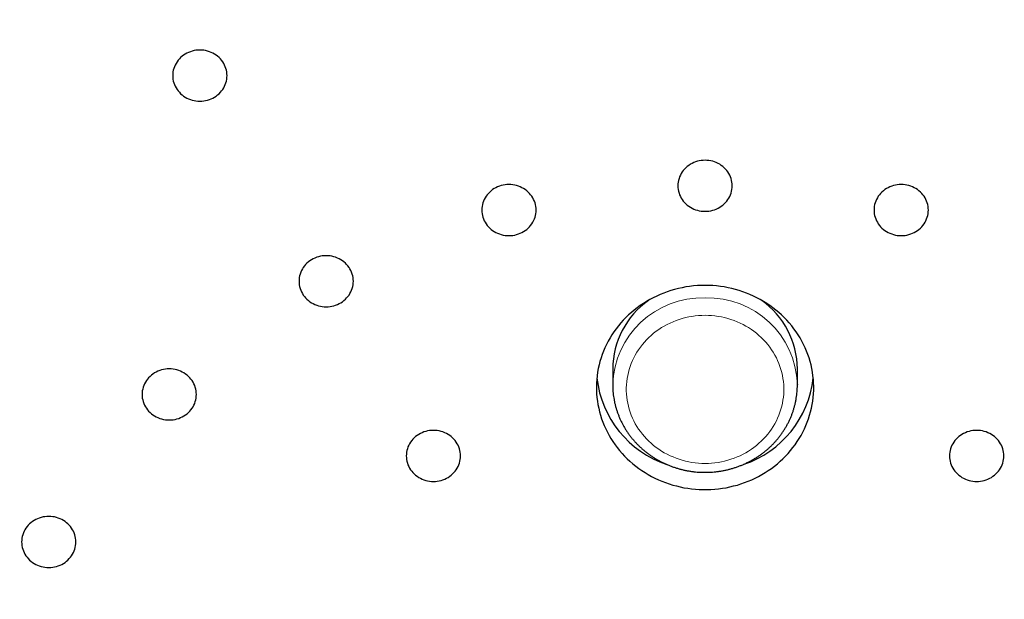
# Model space of a CAD drawing. Header units: millimetres. Extents: x 8 to 495, y 12 to 550.
# Tile 32 of 39: x 260 to 279, y 517 to 528. Entities that reach past the tile are written whole.
import ezdxf

# ---------------------------------------------------------------- set-up
doc = ezdxf.new("R2010")
doc.units = ezdxf.units.MM

msp = doc.modelspace()

# ---------------------------------------------------------------- linework, layer by layer
at = {"color": 7, "linetype": 'Continuous', "lineweight": 30}
for p, q in [((271.313, 521.094), (271.313, 520.803)), ((274.712, 520.803), (274.712, 521.094)), ((271.313, 520.798), (271.313, 520.803)), ((274.712, 520.809), (274.712, 520.803))]:
    msp.add_line(p, q, dxfattribs=at)
at = {"color": 7, "linetype": 'Continuous', "lineweight": 30, "flags": 128}
for points in [[(263.713, 526.962), (263.677, 526.96), (263.641, 526.957), (263.606, 526.951), (263.572, 526.942), (263.538, 526.932), (263.505, 526.919), (263.473, 526.904), (263.442, 526.887), (263.413, 526.868), (263.385, 526.847), (263.359, 526.824), (263.335, 526.799), (263.312, 526.773), (263.292, 526.746), (263.274, 526.717), (263.258, 526.687), (263.244, 526.656), (263.233, 526.624), (263.224, 526.592), (263.218, 526.559), (263.214, 526.525), (263.213, 526.492), (263.214, 526.458), (263.218, 526.425), (263.224, 526.392), (263.233, 526.359), (263.244, 526.327), (263.258, 526.296), (263.274, 526.267), (263.292, 526.238), (263.312, 526.21), (263.335, 526.184), (263.359, 526.159), (263.385, 526.137), (263.413, 526.116), (263.442, 526.096), (263.473, 526.079), (263.505, 526.064), (263.538, 526.051), (263.572, 526.041), (263.606, 526.033), (263.641, 526.027), (263.677, 526.023), (263.713, 526.022), (263.748, 526.023), (263.784, 526.027), (263.819, 526.033), (263.853, 526.041), (263.887, 526.051), (263.92, 526.064), (263.952, 526.079), (263.983, 526.096), (264.012, 526.116), (264.04, 526.137), (264.066, 526.159), (264.09, 526.184), (264.113, 526.21), (264.133, 526.238), (264.151, 526.267), (264.167, 526.296), (264.181, 526.327), (264.192, 526.359), (264.201, 526.392), (264.207, 526.425), (264.211, 526.458), (264.213, 526.492), (264.211, 526.525), (264.207, 526.559), (264.201, 526.592), (264.192, 526.624), (264.181, 526.656), (264.167, 526.687), (264.151, 526.717), (264.133, 526.746), (264.113, 526.773), (264.09, 526.799), (264.066, 526.824), (264.04, 526.847), (264.012, 526.868), (263.983, 526.887), (263.952, 526.904), (263.92, 526.919), (263.887, 526.932), (263.853, 526.942), (263.819, 526.951), (263.784, 526.957), (263.748, 526.96), (263.713, 526.962)], [(273.013, 524.934), (272.977, 524.932), (272.941, 524.929), (272.906, 524.923), (272.872, 524.915), (272.838, 524.904), (272.805, 524.891), (272.773, 524.876), (272.742, 524.859), (272.713, 524.84), (272.685, 524.819), (272.659, 524.796), (272.635, 524.771), (272.612, 524.745), (272.592, 524.718), (272.574, 524.689), (272.558, 524.659), (272.544, 524.628), (272.533, 524.596), (272.524, 524.564), (272.518, 524.531), (272.514, 524.497), (272.513, 524.464), (272.514, 524.43), (272.518, 524.397), (272.524, 524.364), (272.533, 524.331), (272.544, 524.3), (272.558, 524.269), (272.574, 524.239), (272.592, 524.21), (272.612, 524.182), (272.635, 524.156), (272.659, 524.132), (272.685, 524.109), (272.713, 524.088), (272.742, 524.068), (272.773, 524.051), (272.805, 524.036), (272.838, 524.024), (272.872, 524.013), (272.906, 524.005), (272.941, 523.999), (272.977, 523.995), (273.013, 523.994), (273.048, 523.995), (273.084, 523.999), (273.119, 524.005), (273.153, 524.013), (273.187, 524.024), (273.22, 524.036), (273.252, 524.051), (273.283, 524.068), (273.312, 524.088), (273.34, 524.109), (273.366, 524.132), (273.39, 524.156), (273.413, 524.182), (273.433, 524.21), (273.451, 524.239), (273.467, 524.269), (273.481, 524.3), (273.492, 524.331), (273.501, 524.364), (273.507, 524.397), (273.511, 524.43), (273.513, 524.464), (273.511, 524.497), (273.507, 524.531), (273.501, 524.564), (273.492, 524.596), (273.481, 524.628), (273.467, 524.659), (273.451, 524.689), (273.433, 524.718), (273.413, 524.745), (273.39, 524.771), (273.366, 524.796), (273.34, 524.819), (273.312, 524.84), (273.283, 524.859), (273.252, 524.876), (273.22, 524.891), (273.187, 524.904), (273.153, 524.915), (273.119, 524.923), (273.084, 524.929), (273.048, 524.932), (273.013, 524.934)], [(269.402, 524.487), (269.366, 524.486), (269.331, 524.482), (269.296, 524.476), (269.261, 524.468), (269.227, 524.457), (269.194, 524.444), (269.162, 524.429), (269.132, 524.412), (269.102, 524.393), (269.075, 524.372), (269.048, 524.349), (269.024, 524.325), (269.002, 524.299), (268.981, 524.271), (268.963, 524.242), (268.947, 524.212), (268.934, 524.181), (268.922, 524.149), (268.913, 524.117), (268.907, 524.084), (268.903, 524.051), (268.902, 524.017), (268.903, 523.984), (268.907, 523.95), (268.913, 523.917), (268.922, 523.885), (268.934, 523.853), (268.947, 523.822), (268.963, 523.792), (268.981, 523.763), (269.002, 523.736), (269.024, 523.709), (269.048, 523.685), (269.075, 523.662), (269.102, 523.641), (269.132, 523.622), (269.162, 523.605), (269.194, 523.59), (269.227, 523.577), (269.261, 523.566), (269.296, 523.558), (269.331, 523.552), (269.366, 523.548), (269.402, 523.547), (269.438, 523.548), (269.473, 523.552), (269.508, 523.558), (269.543, 523.566), (269.577, 523.577), (269.61, 523.59), (269.642, 523.605), (269.672, 523.622), (269.702, 523.641), (269.729, 523.662), (269.756, 523.685), (269.78, 523.709), (269.802, 523.736), (269.823, 523.763), (269.841, 523.792), (269.857, 523.822), (269.87, 523.853), (269.882, 523.885), (269.891, 523.917), (269.897, 523.95), (269.901, 523.984), (269.902, 524.017), (269.901, 524.051), (269.897, 524.084), (269.891, 524.117), (269.882, 524.149), (269.87, 524.181), (269.857, 524.212), (269.841, 524.242), (269.823, 524.271), (269.802, 524.299), (269.78, 524.325), (269.756, 524.349), (269.729, 524.372), (269.702, 524.393), (269.672, 524.412), (269.642, 524.429), (269.61, 524.444), (269.577, 524.457), (269.543, 524.468), (269.508, 524.476), (269.473, 524.482), (269.438, 524.486), (269.402, 524.487)], [(276.623, 524.487), (276.587, 524.486), (276.552, 524.482), (276.517, 524.476), (276.482, 524.468), (276.448, 524.457), (276.415, 524.444), (276.383, 524.429), (276.353, 524.412), (276.323, 524.393), (276.296, 524.372), (276.269, 524.349), (276.245, 524.325), (276.223, 524.299), (276.202, 524.271), (276.184, 524.242), (276.168, 524.212), (276.155, 524.181), (276.143, 524.149), (276.134, 524.117), (276.128, 524.084), (276.124, 524.051), (276.123, 524.017), (276.124, 523.984), (276.128, 523.95), (276.134, 523.917), (276.143, 523.885), (276.155, 523.853), (276.168, 523.822), (276.184, 523.792), (276.202, 523.763), (276.223, 523.736), (276.245, 523.709), (276.269, 523.685), (276.296, 523.662), (276.323, 523.641), (276.353, 523.622), (276.383, 523.605), (276.415, 523.59), (276.448, 523.577), (276.482, 523.566), (276.517, 523.558), (276.552, 523.552), (276.587, 523.548), (276.623, 523.547), (276.659, 523.548), (276.694, 523.552), (276.729, 523.558), (276.764, 523.566), (276.798, 523.577), (276.831, 523.59), (276.863, 523.605), (276.893, 523.622), (276.923, 523.641), (276.95, 523.662), (276.977, 523.685), (277.001, 523.709), (277.023, 523.736), (277.044, 523.763), (277.062, 523.792), (277.078, 523.822), (277.092, 523.853), (277.103, 523.885), (277.112, 523.917), (277.118, 523.95), (277.122, 523.984), (277.123, 524.017), (277.122, 524.051), (277.118, 524.084), (277.112, 524.117), (277.103, 524.149), (277.092, 524.181), (277.078, 524.212), (277.062, 524.242), (277.044, 524.271), (277.023, 524.299), (277.001, 524.325), (276.977, 524.349), (276.95, 524.372), (276.923, 524.393), (276.893, 524.412), (276.863, 524.429), (276.831, 524.444), (276.798, 524.457), (276.764, 524.468), (276.729, 524.476), (276.694, 524.482), (276.659, 524.486), (276.623, 524.487)], [(266.038, 523.177), (266.002, 523.176), (265.966, 523.173), (265.931, 523.167), (265.897, 523.158), (265.863, 523.148), (265.83, 523.135), (265.798, 523.12), (265.767, 523.103), (265.738, 523.084), (265.71, 523.063), (265.684, 523.04), (265.66, 523.015), (265.637, 522.989), (265.617, 522.962), (265.599, 522.933), (265.583, 522.903), (265.569, 522.872), (265.558, 522.84), (265.549, 522.807), (265.543, 522.774), (265.539, 522.741), (265.538, 522.708), (265.539, 522.674), (265.543, 522.641), (265.549, 522.608), (265.558, 522.575), (265.569, 522.543), (265.583, 522.512), (265.599, 522.482), (265.617, 522.453), (265.637, 522.426), (265.66, 522.4), (265.684, 522.375), (265.71, 522.352), (265.738, 522.331), (265.767, 522.312), (265.798, 522.295), (265.83, 522.28), (265.863, 522.267), (265.897, 522.257), (265.931, 522.248), (265.966, 522.242), (266.002, 522.239), (266.038, 522.238), (266.073, 522.239), (266.109, 522.242), (266.144, 522.248), (266.178, 522.257), (266.212, 522.267), (266.245, 522.28), (266.277, 522.295), (266.308, 522.312), (266.337, 522.331), (266.365, 522.352), (266.391, 522.375), (266.415, 522.4), (266.438, 522.426), (266.458, 522.453), (266.476, 522.482), (266.492, 522.512), (266.506, 522.543), (266.517, 522.575), (266.526, 522.608), (266.532, 522.641), (266.536, 522.674), (266.538, 522.708), (266.536, 522.741), (266.532, 522.774), (266.526, 522.807), (266.517, 522.84), (266.506, 522.872), (266.492, 522.903), (266.476, 522.933), (266.458, 522.962), (266.438, 522.989), (266.415, 523.015), (266.391, 523.04), (266.365, 523.063), (266.337, 523.084), (266.308, 523.103), (266.277, 523.12), (266.245, 523.135), (266.212, 523.148), (266.178, 523.158), (266.144, 523.167), (266.109, 523.173), (266.073, 523.176), (266.038, 523.177)], [(273.013, 522.631), (272.942, 522.63), (272.871, 522.627), (272.8, 522.621), (272.729, 522.612), (272.659, 522.602), (272.59, 522.589), (272.521, 522.574), (272.452, 522.556), (272.384, 522.536), (272.317, 522.514), (272.251, 522.49), (272.186, 522.463), (272.122, 522.435), (272.059, 522.404), (271.997, 522.371), (271.937, 522.336), (271.877, 522.299), (271.82, 522.261), (271.764, 522.22), (271.709, 522.177), (271.656, 522.133), (271.605, 522.087), (271.555, 522.039), (271.507, 521.99), (271.462, 521.939), (271.418, 521.886), (271.376, 521.832), (271.336, 521.777), (271.298, 521.72), (271.263, 521.663), (271.23, 521.604), (271.199, 521.544), (271.17, 521.483), (271.143, 521.421), (271.119, 521.358), (271.098, 521.295), (271.078, 521.23), (271.062, 521.166), (271.047, 521.1), (271.035, 521.034), (271.026, 520.968), (271.019, 520.902), (271.014, 520.835), (271.013, 520.769), (271.013, 520.702), (271.016, 520.635), (271.022, 520.569), (271.03, 520.503), (271.041, 520.437), (271.054, 520.371), (271.07, 520.306), (271.088, 520.241), (271.108, 520.178), (271.131, 520.114), (271.156, 520.052), (271.184, 519.991), (271.214, 519.93), (271.246, 519.871), (271.28, 519.812), (271.317, 519.755), (271.356, 519.699), (271.397, 519.645), (271.439, 519.591), (271.484, 519.54), (271.531, 519.489), (271.58, 519.441), (271.63, 519.394), (271.682, 519.349), (271.736, 519.305), (271.791, 519.263), (271.848, 519.224), (271.907, 519.186), (271.967, 519.15), (272.028, 519.116), (272.09, 519.084), (272.154, 519.055), (272.219, 519.027), (272.284, 519.002), (272.351, 518.978), (272.418, 518.957), (272.486, 518.939), (272.555, 518.922), (272.624, 518.908), (272.694, 518.897), (272.765, 518.887), (272.835, 518.88), (272.906, 518.875), (272.977, 518.873), (273.048, 518.873), (273.119, 518.875), (273.19, 518.88), (273.26, 518.887), (273.331, 518.897), (273.401, 518.908), (273.47, 518.922), (273.539, 518.939), (273.607, 518.957), (273.674, 518.978), (273.741, 519.002), (273.806, 519.027), (273.871, 519.055), (273.935, 519.084), (273.997, 519.116), (274.058, 519.15), (274.118, 519.186), (274.177, 519.224), (274.234, 519.263), (274.289, 519.305), (274.343, 519.349), (274.395, 519.394), (274.445, 519.441), (274.494, 519.489), (274.541, 519.54), (274.586, 519.591), (274.628, 519.645), (274.669, 519.699), (274.708, 519.755), (274.745, 519.812), (274.779, 519.871), (274.811, 519.93), (274.841, 519.991), (274.869, 520.052), (274.894, 520.114), (274.917, 520.178), (274.937, 520.241), (274.955, 520.306), (274.971, 520.371), (274.984, 520.437), (274.995, 520.503), (275.003, 520.569), (275.009, 520.635), (275.012, 520.702), (275.012, 520.769), (275.011, 520.835), (275.006, 520.902), (274.999, 520.968), (274.99, 521.034), (274.978, 521.1), (274.963, 521.166), (274.947, 521.23), (274.927, 521.295), (274.906, 521.358), (274.882, 521.421), (274.855, 521.483), (274.826, 521.544), (274.795, 521.604), (274.762, 521.663), (274.727, 521.72), (274.689, 521.777), (274.649, 521.832), (274.607, 521.886), (274.563, 521.939), (274.518, 521.99), (274.47, 522.039), (274.42, 522.087), (274.369, 522.133), (274.316, 522.177), (274.261, 522.22), (274.205, 522.261), (274.148, 522.299), (274.088, 522.336), (274.028, 522.371), (273.966, 522.404), (273.903, 522.435), (273.839, 522.463), (273.774, 522.49), (273.708, 522.514), (273.641, 522.536), (273.573, 522.556), (273.504, 522.574), (273.435, 522.589), (273.366, 522.602), (273.296, 522.612), (273.225, 522.621), (273.154, 522.627), (273.083, 522.63), (273.013, 522.631)], [(263.148, 521.094), (263.113, 521.093), (263.077, 521.089), (263.042, 521.083), (263.007, 521.075), (262.974, 521.065), (262.941, 521.052), (262.909, 521.037), (262.878, 521.02), (262.849, 521), (262.821, 520.979), (262.795, 520.957), (262.77, 520.932), (262.748, 520.906), (262.728, 520.878), (262.71, 520.849), (262.694, 520.819), (262.68, 520.788), (262.669, 520.757), (262.66, 520.724), (262.653, 520.691), (262.65, 520.658), (262.648, 520.624), (262.65, 520.591), (262.653, 520.557), (262.66, 520.524), (262.669, 520.492), (262.68, 520.46), (262.694, 520.429), (262.71, 520.399), (262.728, 520.37), (262.748, 520.343), (262.77, 520.317), (262.795, 520.292), (262.821, 520.269), (262.849, 520.248), (262.878, 520.229), (262.909, 520.212), (262.941, 520.197), (262.974, 520.184), (263.007, 520.173), (263.042, 520.165), (263.077, 520.159), (263.113, 520.156), (263.148, 520.154), (263.184, 520.156), (263.22, 520.159), (263.255, 520.165), (263.289, 520.173), (263.323, 520.184), (263.356, 520.197), (263.388, 520.212), (263.419, 520.229), (263.448, 520.248), (263.476, 520.269), (263.502, 520.292), (263.526, 520.317), (263.549, 520.343), (263.569, 520.37), (263.587, 520.399), (263.603, 520.429), (263.617, 520.46), (263.628, 520.492), (263.637, 520.524), (263.643, 520.557), (263.647, 520.591), (263.648, 520.624), (263.647, 520.658), (263.643, 520.691), (263.637, 520.724), (263.628, 520.757), (263.617, 520.788), (263.603, 520.819), (263.587, 520.849), (263.569, 520.878), (263.549, 520.906), (263.526, 520.932), (263.502, 520.957), (263.476, 520.979), (263.448, 521), (263.419, 521.02), (263.388, 521.037), (263.356, 521.052), (263.323, 521.065), (263.289, 521.075), (263.255, 521.083), (263.22, 521.089), (263.184, 521.093), (263.148, 521.094)], [(268.013, 519.963), (267.977, 519.962), (267.941, 519.958), (267.906, 519.952), (267.872, 519.944), (267.838, 519.933), (267.805, 519.92), (267.773, 519.905), (267.742, 519.888), (267.713, 519.869), (267.685, 519.848), (267.659, 519.825), (267.635, 519.801), (267.612, 519.775), (267.592, 519.747), (267.574, 519.718), (267.558, 519.688), (267.544, 519.657), (267.533, 519.625), (267.524, 519.593), (267.518, 519.56), (267.514, 519.527), (267.513, 519.493), (267.514, 519.459), (267.518, 519.426), (267.524, 519.393), (267.533, 519.361), (267.544, 519.329), (267.558, 519.298), (267.574, 519.268), (267.592, 519.239), (267.612, 519.211), (267.635, 519.185), (267.659, 519.161), (267.685, 519.138), (267.713, 519.117), (267.742, 519.098), (267.773, 519.081), (267.805, 519.066), (267.838, 519.053), (267.872, 519.042), (267.906, 519.034), (267.941, 519.028), (267.977, 519.024), (268.013, 519.023), (268.048, 519.024), (268.084, 519.028), (268.119, 519.034), (268.153, 519.042), (268.187, 519.053), (268.22, 519.066), (268.252, 519.081), (268.283, 519.098), (268.312, 519.117), (268.34, 519.138), (268.366, 519.161), (268.39, 519.185), (268.413, 519.211), (268.433, 519.239), (268.451, 519.268), (268.467, 519.298), (268.481, 519.329), (268.492, 519.361), (268.501, 519.393), (268.507, 519.426), (268.511, 519.459), (268.513, 519.493), (268.511, 519.527), (268.507, 519.56), (268.501, 519.593), (268.492, 519.625), (268.481, 519.657), (268.467, 519.688), (268.451, 519.718), (268.433, 519.747), (268.413, 519.775), (268.39, 519.801), (268.366, 519.825), (268.34, 519.848), (268.312, 519.869), (268.283, 519.888), (268.252, 519.905), (268.22, 519.92), (268.187, 519.933), (268.153, 519.944), (268.119, 519.952), (268.084, 519.958), (268.048, 519.962), (268.013, 519.963)], [(278.013, 519.963), (277.977, 519.962), (277.941, 519.958), (277.906, 519.952), (277.872, 519.944), (277.838, 519.933), (277.805, 519.92), (277.773, 519.905), (277.742, 519.888), (277.713, 519.869), (277.685, 519.848), (277.659, 519.825), (277.635, 519.801), (277.612, 519.775), (277.592, 519.747), (277.574, 519.718), (277.558, 519.688), (277.544, 519.657), (277.533, 519.625), (277.524, 519.593), (277.518, 519.56), (277.514, 519.527), (277.513, 519.493), (277.514, 519.459), (277.518, 519.426), (277.524, 519.393), (277.533, 519.361), (277.544, 519.329), (277.558, 519.298), (277.574, 519.268), (277.592, 519.239), (277.612, 519.211), (277.635, 519.185), (277.659, 519.161), (277.685, 519.138), (277.713, 519.117), (277.742, 519.098), (277.773, 519.081), (277.805, 519.066), (277.838, 519.053), (277.872, 519.042), (277.906, 519.034), (277.941, 519.028), (277.977, 519.024), (278.013, 519.023), (278.048, 519.024), (278.084, 519.028), (278.119, 519.034), (278.153, 519.042), (278.187, 519.053), (278.22, 519.066), (278.252, 519.081), (278.283, 519.098), (278.312, 519.117), (278.34, 519.138), (278.366, 519.161), (278.39, 519.185), (278.413, 519.211), (278.433, 519.239), (278.451, 519.268), (278.467, 519.298), (278.481, 519.329), (278.492, 519.361), (278.501, 519.393), (278.507, 519.426), (278.511, 519.459), (278.513, 519.493), (278.511, 519.527), (278.507, 519.56), (278.501, 519.593), (278.492, 519.625), (278.481, 519.657), (278.467, 519.688), (278.451, 519.718), (278.433, 519.747), (278.413, 519.775), (278.39, 519.801), (278.366, 519.825), (278.34, 519.848), (278.312, 519.869), (278.283, 519.888), (278.252, 519.905), (278.22, 519.92), (278.187, 519.933), (278.153, 519.944), (278.119, 519.952), (278.084, 519.958), (278.048, 519.962), (278.013, 519.963)], [(260.931, 518.379), (260.896, 518.378), (260.86, 518.374), (260.825, 518.369), (260.791, 518.36), (260.757, 518.35), (260.724, 518.337), (260.692, 518.322), (260.661, 518.305), (260.632, 518.286), (260.604, 518.264), (260.578, 518.242), (260.554, 518.217), (260.531, 518.191), (260.511, 518.163), (260.493, 518.135), (260.477, 518.105), (260.463, 518.074), (260.452, 518.042), (260.443, 518.009), (260.437, 517.976), (260.433, 517.943), (260.431, 517.909), (260.433, 517.876), (260.437, 517.843), (260.443, 517.81), (260.452, 517.777), (260.463, 517.745), (260.477, 517.714), (260.493, 517.684), (260.511, 517.655), (260.531, 517.628), (260.554, 517.602), (260.578, 517.577), (260.604, 517.554), (260.632, 517.533), (260.661, 517.514), (260.692, 517.497), (260.724, 517.482), (260.757, 517.469), (260.791, 517.459), (260.825, 517.45), (260.86, 517.444), (260.896, 517.441), (260.931, 517.44), (260.967, 517.441), (261.003, 517.444), (261.038, 517.45), (261.072, 517.459), (261.106, 517.469), (261.139, 517.482), (261.171, 517.497), (261.202, 517.514), (261.231, 517.533), (261.259, 517.554), (261.285, 517.577), (261.309, 517.602), (261.332, 517.628), (261.352, 517.655), (261.37, 517.684), (261.386, 517.714), (261.4, 517.745), (261.411, 517.777), (261.42, 517.81), (261.426, 517.843), (261.43, 517.876), (261.431, 517.909), (261.43, 517.943), (261.426, 517.976), (261.42, 518.009), (261.411, 518.042), (261.4, 518.074), (261.386, 518.105), (261.37, 518.135), (261.352, 518.163), (261.332, 518.191), (261.309, 518.217), (261.285, 518.242), (261.259, 518.264), (261.231, 518.286), (261.202, 518.305), (261.171, 518.322), (261.139, 518.337), (261.106, 518.35), (261.072, 518.36), (261.038, 518.369), (261.003, 518.374), (260.967, 518.378), (260.931, 518.379)]]:
    msp.add_lwpolyline(points, dxfattribs=at)
at = {"color": 8, "linetype": 'Continuous', "lineweight": 0, "flags": 128}
msp.add_lwpolyline([(273.013, 522.08), (272.952, 522.079), (272.891, 522.076), (272.831, 522.07), (272.771, 522.061), (272.711, 522.051), (272.652, 522.038), (272.593, 522.022), (272.536, 522.005), (272.479, 521.985), (272.423, 521.963), (272.368, 521.938), (272.314, 521.912), (272.261, 521.883), (272.21, 521.853), (272.16, 521.82), (272.112, 521.786), (272.065, 521.749), (272.02, 521.711), (271.977, 521.671), (271.935, 521.629), (271.895, 521.586), (271.858, 521.542), (271.822, 521.495), (271.788, 521.448), (271.757, 521.399), (271.728, 521.349), (271.701, 521.298), (271.676, 521.246), (271.653, 521.193), (271.633, 521.139), (271.616, 521.084), (271.601, 521.029), (271.588, 520.973), (271.578, 520.917), (271.57, 520.86), (271.565, 520.803), (271.563, 520.746), (271.563, 520.689), (271.565, 520.632), (271.57, 520.575), (271.578, 520.519), (271.588, 520.462), (271.601, 520.407), (271.616, 520.351), (271.633, 520.297), (271.653, 520.243), (271.676, 520.19), (271.701, 520.138), (271.728, 520.086), (271.757, 520.036), (271.788, 519.988), (271.822, 519.94), (271.858, 519.894), (271.895, 519.849), (271.935, 519.806), (271.977, 519.764), (272.02, 519.725), (272.065, 519.686), (272.112, 519.65), (272.16, 519.615), (272.21, 519.583), (272.261, 519.552), (272.314, 519.524), (272.368, 519.497), (272.423, 519.473), (272.479, 519.451), (272.536, 519.431), (272.593, 519.413), (272.652, 519.398), (272.711, 519.385), (272.771, 519.374), (272.831, 519.366), (272.891, 519.36), (272.952, 519.356), (273.013, 519.355), (273.073, 519.356), (273.134, 519.36), (273.194, 519.366), (273.254, 519.374), (273.314, 519.385), (273.373, 519.398), (273.432, 519.413), (273.489, 519.431), (273.546, 519.451), (273.602, 519.473), (273.657, 519.497), (273.711, 519.524), (273.764, 519.552), (273.815, 519.583), (273.865, 519.615), (273.913, 519.65), (273.96, 519.686), (274.005, 519.725), (274.048, 519.764), (274.09, 519.806), (274.13, 519.849), (274.167, 519.894), (274.203, 519.94), (274.237, 519.988), (274.268, 520.036), (274.297, 520.086), (274.325, 520.138), (274.349, 520.19), (274.372, 520.243), (274.392, 520.297), (274.409, 520.351), (274.424, 520.407), (274.437, 520.462), (274.447, 520.519), (274.455, 520.575), (274.46, 520.632), (274.462, 520.689), (274.462, 520.746), (274.46, 520.803), (274.455, 520.86), (274.447, 520.917), (274.437, 520.973), (274.424, 521.029), (274.409, 521.084), (274.392, 521.139), (274.372, 521.193), (274.349, 521.246), (274.325, 521.298), (274.297, 521.349), (274.268, 521.399), (274.237, 521.448), (274.203, 521.495), (274.167, 521.542), (274.13, 521.586), (274.09, 521.629), (274.048, 521.671), (274.005, 521.711), (273.96, 521.749), (273.913, 521.786), (273.865, 521.82), (273.815, 521.853), (273.764, 521.883), (273.711, 521.912), (273.657, 521.938), (273.602, 521.963), (273.546, 521.985), (273.489, 522.005), (273.432, 522.022), (273.373, 522.038), (273.314, 522.051), (273.254, 522.061), (273.194, 522.07), (273.134, 522.076), (273.073, 522.079), (273.013, 522.08)], dxfattribs=at)
at = {"color": 8, "linetype": 'Continuous', "lineweight": 0}
for centre, start, end in [((272.963, 520.75), 88.2793, 178.1591), ((273.063, 520.751), 2.0021, 91.7489)]:
    msp.add_arc(centre, 1.651, start, end, dxfattribs=at)
at = {"color": 7, "linetype": 'Continuous', "lineweight": 30}
for centre, radius, start, end in [((272.878, 521.08), 1.566, 125.4539, 179.4996), ((273.147, 521.08), 1.566, 0.5004, 54.5461), ((272.91, 521.139), 1.901, 186.5135, 251.5203), ((273.117, 521.138), 1.9, 288.6742, 353.5122)]:
    msp.add_arc(centre, radius, start, end, dxfattribs=at)
for points, knots in [([(302.631, 523.82), (302.63, 523.831), (302.623, 523.923), (302.607, 524.097), (302.583, 524.342), (302.557, 524.587), (302.528, 524.831), (302.497, 525.076), (302.464, 525.32), (302.429, 525.563), (302.391, 525.807), (302.351, 526.05), (302.309, 526.293), (302.265, 526.535), (302.218, 526.778), (302.17, 527.019), (302.119, 527.261), (302.065, 527.501), (302.01, 527.742), (301.952, 527.982), (301.892, 528.221), (301.83, 528.46), (301.766, 528.699), (301.7, 528.937), (301.631, 529.174), (301.56, 529.411), (301.487, 529.647), (301.412, 529.883), (301.334, 530.117), (301.255, 530.352), (301.173, 530.585), (301.089, 530.818), (301.003, 531.051), (300.915, 531.282), (300.825, 531.513), (300.733, 531.743), (300.638, 531.972), (300.541, 532.201), (300.443, 532.429), (300.342, 532.655), (300.239, 532.882), (300.134, 533.107), (300.027, 533.331), (299.918, 533.554), (299.806, 533.777), (299.693, 533.999), (299.578, 534.219), (299.46, 534.439), (299.341, 534.658), (299.22, 534.875), (299.096, 535.092), (298.971, 535.308), (298.843, 535.522), (298.714, 535.736), (298.583, 535.948), (298.449, 536.16), (298.314, 536.37), (298.177, 536.579), (298.038, 536.787), (297.897, 536.994), (297.754, 537.2), (297.609, 537.405), (297.462, 537.608), (297.314, 537.81), (297.163, 538.011), (297.011, 538.21), (296.857, 538.409), (296.701, 538.606), (296.543, 538.802), (296.383, 538.996), (296.222, 539.189), (296.059, 539.381), (295.894, 539.572), (295.727, 539.761), (295.559, 539.948), (295.389, 540.135), (295.217, 540.319), (295.043, 540.503), (294.868, 540.685), (294.691, 540.865), (294.512, 541.045), (294.332, 541.222), (294.15, 541.398), (293.966, 541.573), (293.781, 541.746), (293.594, 541.917), (293.406, 542.087), (293.216, 542.256), (293.025, 542.422), (292.832, 542.588), (292.637, 542.751), (292.441, 542.913), (292.244, 543.074), (292.045, 543.232), (291.844, 543.389), (291.642, 543.545), (291.439, 543.699), (291.234, 543.851), (291.028, 544.001), (290.82, 544.15), (290.611, 544.297), (290.401, 544.442), (290.189, 544.585), (289.976, 544.727), (289.762, 544.867), (289.547, 545.005), (289.33, 545.141), (289.112, 545.276), (288.893, 545.408), (288.672, 545.539), (288.45, 545.668), (288.227, 545.795), (288.003, 545.921), (287.778, 546.044), (287.552, 546.166), (287.324, 546.285), (287.096, 546.403), (286.866, 546.519), (286.635, 546.633), (286.403, 546.745), (286.17, 546.855), (285.937, 546.964), (285.702, 547.07), (285.466, 547.174), (285.229, 547.277), (284.992, 547.377), (284.753, 547.476), (284.513, 547.572), (284.273, 547.666), (284.032, 547.759), (283.79, 547.849), (283.547, 547.938), (283.303, 548.024), (283.058, 548.109), (282.813, 548.191), (282.567, 548.271), (282.32, 548.35), (282.072, 548.426), (281.824, 548.5), (281.575, 548.572), (281.326, 548.642), (281.075, 548.71), (280.825, 548.776), (280.573, 548.84), (280.321, 548.902), (280.069, 548.961), (279.815, 549.019), (279.562, 549.074), (279.308, 549.127), (279.053, 549.179), (278.798, 549.228), (278.542, 549.275), (278.286, 549.319), (278.03, 549.362), (277.773, 549.403), (277.516, 549.441), (277.259, 549.478), (277.001, 549.512), (276.743, 549.544), (276.484, 549.574), (276.226, 549.601), (275.967, 549.627), (275.707, 549.65), (275.448, 549.672), (275.189, 549.691), (274.929, 549.708), (274.669, 549.723), (274.409, 549.735), (274.149, 549.746), (273.889, 549.754), (273.628, 549.76), (273.368, 549.764), (273.163, 549.766), (272.996, 549.766), (272.829, 549.766), (272.607, 549.764), (272.346, 549.759), (272.086, 549.753), (271.826, 549.744), (271.566, 549.733), (271.306, 549.72), (271.046, 549.705), (270.786, 549.687), (270.527, 549.668), (270.267, 549.646), (270.008, 549.622), (269.749, 549.596), (269.491, 549.568), (269.232, 549.538), (268.974, 549.505), (268.716, 549.471), (268.459, 549.434), (268.202, 549.395), (267.945, 549.354), (267.689, 549.311), (267.433, 549.266), (267.177, 549.218), (266.922, 549.169), (266.668, 549.117), (266.414, 549.063), (266.16, 549.008), (265.907, 548.95), (265.655, 548.89), (265.403, 548.828), (265.151, 548.763), (264.9, 548.697), (264.65, 548.629), (264.401, 548.558), (264.152, 548.486), (263.904, 548.411), (263.656, 548.334), (263.41, 548.256), (263.164, 548.175), (262.918, 548.092), (262.674, 548.007), (262.43, 547.921), (262.188, 547.832), (261.945, 547.741), (261.704, 547.648), (261.464, 547.553), (261.225, 547.456), (260.986, 547.357), (260.749, 547.256), (260.512, 547.154), (260.276, 547.049), (260.042, 546.942), (259.808, 546.834), (259.575, 546.723), (259.344, 546.61), (259.113, 546.496), (258.883, 546.38), (258.655, 546.261), (258.428, 546.141), (258.201, 546.019), (257.976, 545.895), (257.752, 545.77), (257.53, 545.642), (257.308, 545.513), (257.088, 545.381), (256.869, 545.248), (256.651, 545.113), (256.434, 544.977), (256.219, 544.838), (256.005, 544.698), (255.792, 544.556), (255.581, 544.412), (255.371, 544.266), (255.162, 544.119), (254.955, 543.97), (254.749, 543.819), (254.544, 543.667), (254.341, 543.513), (254.139, 543.357), (253.939, 543.2), (253.74, 543.04), (253.543, 542.88), (253.347, 542.717), (253.153, 542.553), (252.96, 542.388), (252.769, 542.22), (252.579, 542.052), (252.391, 541.881), (252.205, 541.709), (252.02, 541.536), (251.837, 541.361), (251.655, 541.185), (251.475, 541.007), (251.296, 540.827), (251.12, 540.646), (250.945, 540.464), (250.771, 540.28), (250.6, 540.095), (250.43, 539.908), (250.262, 539.72), (250.095, 539.531), (249.931, 539.34), (249.768, 539.148), (249.607, 538.954), (249.448, 538.759), (249.29, 538.563), (249.134, 538.366), (248.981, 538.167), (248.829, 537.967), (248.679, 537.766), (248.53, 537.564), (248.384, 537.36), (248.24, 537.155), (248.097, 536.949), (247.956, 536.742), (247.818, 536.533), (247.681, 536.324), (247.546, 536.113), (247.413, 535.902), (247.282, 535.689), (247.153, 535.475), (247.026, 535.26), (246.901, 535.044), (246.778, 534.827), (246.657, 534.609), (246.538, 534.39), (246.421, 534.17), (246.306, 533.949), (246.193, 533.727), (246.083, 533.504), (245.974, 533.281), (245.867, 533.056), (245.763, 532.831), (245.66, 532.604), (245.56, 532.377), (245.462, 532.149), (245.365, 531.92), (245.271, 531.691), (245.179, 531.461), (245.09, 531.23), (245.002, 530.998), (244.916, 530.765), (244.833, 530.532), (244.752, 530.298), (244.673, 530.064), (244.596, 529.829), (244.521, 529.593), (244.448, 529.356), (244.378, 529.119), (244.31, 528.882), (244.244, 528.644), (244.18, 528.405), (244.119, 528.166), (244.059, 527.926), (244.002, 527.686), (243.947, 527.446), (243.894, 527.205), (243.844, 526.963), (243.796, 526.721), (243.75, 526.479), (243.706, 526.237), (243.664, 525.994), (243.625, 525.75), (243.588, 525.507), (243.553, 525.263), (243.52, 525.019), (243.49, 524.774), (243.462, 524.53), (243.436, 524.285), (243.419, 524.111), (243.411, 524.018), (243.41, 524.007)], [0, 0, 0, 0, 0.000373, 0.003294, 0.006216, 0.009138, 0.01206, 0.014982, 0.017904, 0.020826, 0.023748, 0.026671, 0.029593, 0.032516, 0.035438, 0.038361, 0.041284, 0.044207, 0.04713, 0.050054, 0.052977, 0.055901, 0.058825, 0.061749, 0.064673, 0.067598, 0.070522, 0.073447, 0.076372, 0.079297, 0.082222, 0.085148, 0.088074, 0.091, 0.093926, 0.096852, 0.099779, 0.102706, 0.105633, 0.108561, 0.111488, 0.114416, 0.117344, 0.120273, 0.123201, 0.12613, 0.129059, 0.131989, 0.134918, 0.137848, 0.140779, 0.143709, 0.14664, 0.149571, 0.152502, 0.155434, 0.158366, 0.161298, 0.16423, 0.167163, 0.170096, 0.17303, 0.175963, 0.178897, 0.181831, 0.184766, 0.187701, 0.190636, 0.193571, 0.196507, 0.199442, 0.202379, 0.205315, 0.208252, 0.211189, 0.214126, 0.217064, 0.220002, 0.22294, 0.225878, 0.228817, 0.231756, 0.234695, 0.237635, 0.240575, 0.243515, 0.246455, 0.249396, 0.252337, 0.255278, 0.258219, 0.261161, 0.264103, 0.267045, 0.269988, 0.27293, 0.275873, 0.278817, 0.28176, 0.284704, 0.287648, 0.290592, 0.293536, 0.296481, 0.299425, 0.30237, 0.305316, 0.308261, 0.311207, 0.314153, 0.317099, 0.320045, 0.322992, 0.325938, 0.328885, 0.331832, 0.33478, 0.337727, 0.340675, 0.343623, 0.346571, 0.349519, 0.352467, 0.355416, 0.358365, 0.361313, 0.364262, 0.367212, 0.370161, 0.37311, 0.37606, 0.37901, 0.38196, 0.38491, 0.38786, 0.39081, 0.393761, 0.396711, 0.399662, 0.402612, 0.405563, 0.408514, 0.411465, 0.414417, 0.417368, 0.420319, 0.423271, 0.426222, 0.429174, 0.432126, 0.435078, 0.438029, 0.440981, 0.443933, 0.446886, 0.449838, 0.45279, 0.455742, 0.458695, 0.461647, 0.464599, 0.467552, 0.470504, 0.473457, 0.47641, 0.479362, 0.482315, 0.485268, 0.48822, 0.491173, 0.494126, 0.497079, 0.500032, 0.501112, 0.502764, 0.505717, 0.50867, 0.511622, 0.514575, 0.517528, 0.520481, 0.523434, 0.526386, 0.529339, 0.532292, 0.535244, 0.538197, 0.54115, 0.544102, 0.547055, 0.550007, 0.55296, 0.555912, 0.558865, 0.561817, 0.564769, 0.567721, 0.570673, 0.573626, 0.576577, 0.579529, 0.582481, 0.585433, 0.588385, 0.591336, 0.594288, 0.597239, 0.60019, 0.603142, 0.606093, 0.609044, 0.611995, 0.614945, 0.617896, 0.620847, 0.623797, 0.626747, 0.629698, 0.632648, 0.635597, 0.638547, 0.641497, 0.644446, 0.647396, 0.650345, 0.653294, 0.656243, 0.659191, 0.66214, 0.665088, 0.668036, 0.670984, 0.673932, 0.67688, 0.679827, 0.682775, 0.685722, 0.688669, 0.691615, 0.694562, 0.697508, 0.700454, 0.7034, 0.706346, 0.709291, 0.712236, 0.715181, 0.718126, 0.721071, 0.724015, 0.726959, 0.729903, 0.732846, 0.73579, 0.738733, 0.741676, 0.744618, 0.747561, 0.750503, 0.753445, 0.756386, 0.759328, 0.762269, 0.765209, 0.76815, 0.77109, 0.77403, 0.77697, 0.779909, 0.782848, 0.785787, 0.788726, 0.791664, 0.794602, 0.79754, 0.800478, 0.803415, 0.806352, 0.809288, 0.812225, 0.815161, 0.818096, 0.821032, 0.823967, 0.826902, 0.829836, 0.832771, 0.835705, 0.838638, 0.841572, 0.844505, 0.847438, 0.85037, 0.853303, 0.856235, 0.859166, 0.862098, 0.865029, 0.86796, 0.87089, 0.873821, 0.876751, 0.879681, 0.88261, 0.885539, 0.888468, 0.891397, 0.894325, 0.897254, 0.900182, 0.903109, 0.906037, 0.908964, 0.911891, 0.914818, 0.917744, 0.92067, 0.923596, 0.926522, 0.929448, 0.932373, 0.935298, 0.938223, 0.941148, 0.944073, 0.946997, 0.949921, 0.952846, 0.955769, 0.958693, 0.961617, 0.96454, 0.967463, 0.970386, 0.973309, 0.976232, 0.979155, 0.982078, 0.985, 0.987922, 0.990845, 0.993767, 0.996689, 0.999611, 1, 1, 1, 1]), ([(303.011, 514.265), (303.012, 514.348), (303.012, 514.594), (303.003, 515.001), (302.986, 515.486), (302.959, 515.964), (302.925, 516.436), (302.883, 516.9), (302.832, 517.363), (302.774, 517.825), (302.707, 518.288), (302.632, 518.75), (302.548, 519.213), (302.457, 519.674), (302.357, 520.133), (302.248, 520.595), (302.13, 521.06), (302.002, 521.526), (301.865, 521.991), (301.721, 522.454), (301.567, 522.915), (301.405, 523.374), (301.233, 523.833), (301.054, 524.288), (300.866, 524.74), (300.679, 525.168), (300.495, 525.571), (300.315, 525.949), (300.129, 526.326), (299.938, 526.699), (299.74, 527.07), (299.537, 527.438), (299.327, 527.804), (299.113, 528.166), (298.892, 528.526), (298.664, 528.885), (298.429, 529.243), (298.187, 529.6), (297.938, 529.955), (297.684, 530.305), (297.429, 530.647), (297.172, 530.979), (296.914, 531.303), (296.651, 531.624), (296.384, 531.941), (296.111, 532.255), (295.833, 532.566), (295.55, 532.873), (295.248, 533.191), (294.927, 533.519), (294.586, 533.857), (294.238, 534.189), (293.885, 534.516), (293.526, 534.837), (293.159, 535.154), (292.787, 535.466), (292.409, 535.773), (292.026, 536.073), (291.633, 536.37), (291.232, 536.663), (290.822, 536.952), (290.407, 537.235), (289.986, 537.511), (289.56, 537.781), (289.127, 538.045), (288.689, 538.302), (288.246, 538.552), (287.799, 538.795), (287.353, 539.028), (286.909, 539.25), (286.468, 539.462), (286.024, 539.668), (285.575, 539.866), (285.123, 540.058), (284.665, 540.243), (284.204, 540.422), (283.739, 540.593), (283.272, 540.757), (282.797, 540.915), (282.315, 541.067), (281.826, 541.213), (281.335, 541.351), (280.841, 541.48), (280.343, 541.602), (279.842, 541.717), (279.338, 541.823), (278.832, 541.922), (278.324, 542.012), (277.822, 542.092), (277.325, 542.164), (276.834, 542.227), (276.342, 542.283), (275.849, 542.331), (275.354, 542.371), (274.858, 542.404), (274.359, 542.429), (273.861, 542.446), (273.362, 542.455), (272.858, 542.457), (272.35, 542.45), (271.837, 542.435), (271.325, 542.412), (270.813, 542.381), (270.3, 542.342), (269.787, 542.294), (269.274, 542.237), (268.762, 542.173), (268.251, 542.1), (267.749, 542.02), (267.254, 541.933), (266.769, 541.84), (266.285, 541.739), (265.803, 541.631), (265.322, 541.515), (264.842, 541.391), (264.363, 541.26), (263.886, 541.121), (263.412, 540.975), (262.936, 540.819), (262.459, 540.655), (261.98, 540.482), (261.505, 540.301), (261.033, 540.112), (260.563, 539.915), (260.096, 539.71), (259.632, 539.498), (259.171, 539.277), (258.715, 539.05), (258.269, 538.818), (257.833, 538.582), (257.408, 538.343), (256.987, 538.098), (256.57, 537.846), (256.157, 537.587), (255.747, 537.321), (255.341, 537.048), (254.941, 536.768), (254.545, 536.483), (254.15, 536.188), (253.758, 535.885), (253.367, 535.572), (252.983, 535.254), (252.604, 534.929), (252.23, 534.597), (251.861, 534.259), (251.498, 533.913), (251.141, 533.562), (250.79, 533.205), (250.451, 532.848), (250.123, 532.49), (249.806, 532.132), (249.495, 531.769), (249.19, 531.402), (248.892, 531.029), (248.599, 530.651), (248.312, 530.267), (248.033, 529.879), (247.76, 529.486), (247.491, 529.086), (247.228, 528.677), (246.969, 528.261), (246.718, 527.84), (246.475, 527.416), (246.239, 526.987), (246.011, 526.552), (245.789, 526.114), (245.576, 525.671), (245.371, 525.225), (245.177, 524.783), (244.994, 524.343), (244.82, 523.907), (244.655, 523.468), (244.497, 523.026), (244.346, 522.581), (244.203, 522.133), (244.068, 521.682), (243.941, 521.229), (243.822, 520.773), (243.709, 520.312), (243.604, 519.845), (243.507, 519.371), (243.419, 518.896), (243.339, 518.42), (243.267, 517.942), (243.204, 517.461), (243.15, 516.978), (243.105, 516.494), (243.069, 516.01), (243.041, 515.532), (243.023, 515.06), (243.014, 514.64), (243.013, 514.375), (243.013, 514.265)], [0, 0, 0, 0, 0.002827, 0.008311, 0.013794, 0.019276, 0.024533, 0.029792, 0.03505, 0.040309, 0.045566, 0.05086, 0.056154, 0.06145, 0.066744, 0.072038, 0.077479, 0.082922, 0.088366, 0.093808, 0.09925, 0.104732, 0.110215, 0.115699, 0.121182, 0.126664, 0.131347, 0.136032, 0.140716, 0.145401, 0.150084, 0.154768, 0.159452, 0.164137, 0.168821, 0.173505, 0.178292, 0.18308, 0.187868, 0.192656, 0.197443, 0.202012, 0.20658, 0.211149, 0.215717, 0.220301, 0.224885, 0.229469, 0.234052, 0.239309, 0.244568, 0.249827, 0.255085, 0.260342, 0.265636, 0.270931, 0.276226, 0.28152, 0.286814, 0.292256, 0.297698, 0.303142, 0.308585, 0.314026, 0.319508, 0.324991, 0.330475, 0.335958, 0.34144, 0.346697, 0.351956, 0.357214, 0.362473, 0.36773, 0.373024, 0.378318, 0.383613, 0.388908, 0.394202, 0.399643, 0.405086, 0.41053, 0.415972, 0.421414, 0.426896, 0.432379, 0.437863, 0.443346, 0.448828, 0.454085, 0.459344, 0.464602, 0.469861, 0.475118, 0.480412, 0.485706, 0.491001, 0.496296, 0.50159, 0.507031, 0.512474, 0.517917, 0.52336, 0.528802, 0.534284, 0.539767, 0.545251, 0.550734, 0.556216, 0.561473, 0.566731, 0.57199, 0.577249, 0.582506, 0.587799, 0.593094, 0.598389, 0.603684, 0.608977, 0.614419, 0.619862, 0.625305, 0.630748, 0.63619, 0.641672, 0.647155, 0.652638, 0.658122, 0.663604, 0.668861, 0.674119, 0.679378, 0.684636, 0.689894, 0.695187, 0.700482, 0.705777, 0.711072, 0.716365, 0.721807, 0.72725, 0.732693, 0.738136, 0.743578, 0.74906, 0.754543, 0.760026, 0.765509, 0.770991, 0.776249, 0.781507, 0.786766, 0.792024, 0.797282, 0.802575, 0.80787, 0.813165, 0.81846, 0.823753, 0.829195, 0.834638, 0.840081, 0.845524, 0.850966, 0.856447, 0.861931, 0.867414, 0.872897, 0.878379, 0.883637, 0.888895, 0.894154, 0.899412, 0.904669, 0.909963, 0.915258, 0.920553, 0.925847, 0.931141, 0.936583, 0.942026, 0.947469, 0.952912, 0.958353, 0.963835, 0.969318, 0.974802, 0.980285, 0.985767, 0.991024, 0.996283, 1, 1, 1, 1]), ([(271.313, 520.798), (271.313, 520.787), (271.313, 520.756), (271.315, 520.706), (271.32, 520.647), (271.327, 520.588), (271.337, 520.53), (271.348, 520.472), (271.362, 520.415), (271.378, 520.358), (271.396, 520.302), (271.417, 520.246), (271.439, 520.191), (271.464, 520.137), (271.491, 520.084), (271.519, 520.031), (271.55, 519.98), (271.583, 519.93), (271.617, 519.881), (271.654, 519.833), (271.692, 519.787), (271.732, 519.742), (271.774, 519.698), (271.817, 519.656), (271.862, 519.615), (271.909, 519.576), (271.957, 519.539), (272.006, 519.503), (272.057, 519.469), (272.109, 519.437), (272.163, 519.406), (272.217, 519.378), (272.273, 519.351), (272.329, 519.326), (272.387, 519.304), (272.445, 519.283), (272.504, 519.264), (272.564, 519.247), (272.624, 519.233), (272.685, 519.221), (272.746, 519.21), (272.808, 519.202), (272.87, 519.196), (272.932, 519.192), (272.994, 519.19), (273.057, 519.191), (273.119, 519.194), (273.181, 519.198), (273.243, 519.205), (273.305, 519.214), (273.366, 519.226), (273.426, 519.239), (273.487, 519.254), (273.546, 519.272), (273.605, 519.291), (273.663, 519.313), (273.72, 519.337), (273.776, 519.362), (273.831, 519.39), (273.885, 519.419), (273.938, 519.45), (273.99, 519.483), (274.04, 519.518), (274.089, 519.555), (274.137, 519.593), (274.183, 519.633), (274.227, 519.674), (274.27, 519.717), (274.311, 519.762), (274.35, 519.807), (274.388, 519.855), (274.423, 519.903), (274.457, 519.953), (274.489, 520.003), (274.519, 520.055), (274.547, 520.108), (274.573, 520.162), (274.596, 520.216), (274.618, 520.271), (274.637, 520.327), (274.654, 520.384), (274.67, 520.441), (274.682, 520.499), (274.693, 520.557), (274.701, 520.615), (274.707, 520.674), (274.711, 520.733), (274.713, 520.778), (274.712, 520.803), (274.712, 520.809)], [0, 0, 0, 0, 0.00666, 0.018234, 0.029808, 0.041383, 0.052958, 0.064535, 0.076113, 0.087694, 0.099278, 0.110864, 0.122455, 0.134048, 0.145647, 0.157249, 0.168856, 0.180468, 0.192084, 0.203706, 0.215333, 0.226964, 0.238601, 0.250243, 0.26189, 0.273542, 0.285198, 0.296859, 0.308525, 0.320194, 0.331868, 0.343546, 0.355227, 0.366912, 0.3786, 0.390291, 0.401984, 0.41368, 0.425379, 0.437079, 0.448781, 0.460485, 0.47219, 0.483896, 0.495603, 0.507311, 0.519019, 0.530727, 0.542435, 0.554142, 0.565849, 0.577555, 0.58926, 0.600964, 0.612666, 0.624366, 0.636064, 0.64776, 0.659453, 0.671143, 0.68283, 0.694514, 0.706194, 0.71787, 0.729542, 0.74121, 0.752873, 0.764531, 0.776184, 0.787833, 0.799476, 0.811114, 0.822747, 0.834375, 0.845997, 0.857615, 0.869227, 0.880834, 0.892437, 0.904035, 0.91563, 0.92722, 0.938806, 0.95039, 0.961971, 0.973549, 0.985126, 0.996701, 1, 1, 1, 1])]:
    msp.add_open_spline(points, degree=3, knots=knots, dxfattribs=at)

doc.saveas('drawing.dxf')
